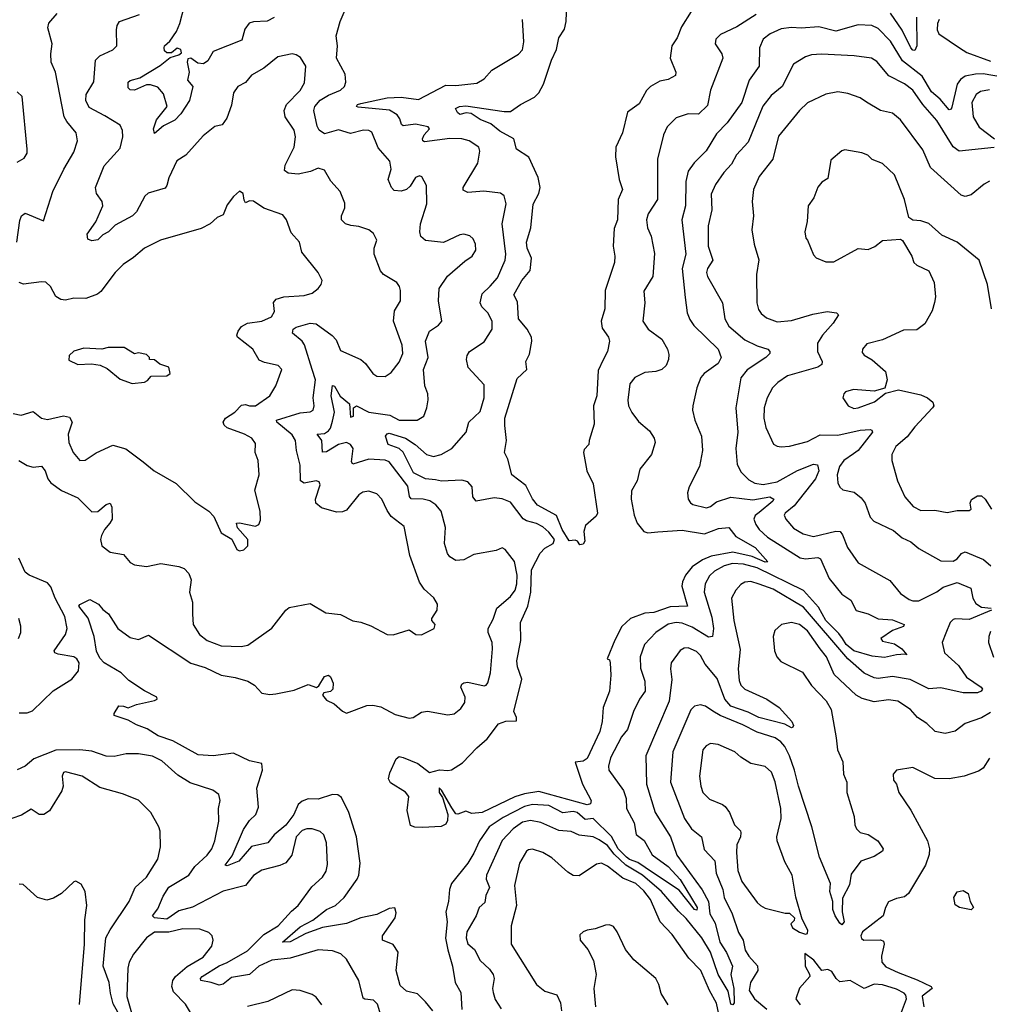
# Model space of a CAD drawing. Extents: x 2133489 to 2292442, y 756223 to 916462.
# Tile 123 of 256: x 2153618 to 2158414, y 856907 to 861775. Entities that reach past the tile are written whole.
import ezdxf

# ---------------------------------------------------------------- set-up
doc = ezdxf.new("R2010")
doc.units = 0

msp = doc.modelspace()

# ---------------------------------------------------------------- linework, layer by layer
at = {"layer": '0CON20XD'}
for points in [[(2155661.2, 856875), (2155625, 856920), (2155585, 856958.1), (2155531.9, 856971.9), (2155500.4, 857000.4), (2155479.5, 857075), (2155489.6, 857165), (2155465, 857202.1), (2155412.2, 857225), (2155412.1, 857245), (2155474.4, 857335), (2155479.4, 857359.4), (2155473.8, 857383.8), (2155445, 857381.4), (2155385, 857351.5), (2155304.6, 857334.6), (2155235, 857307.4), (2155115, 857286.6), (2155032.6, 857257.4), (2154955, 857215.9), (2154918, 857215), (2155005, 857290.5), (2155067.2, 857322.8), (2155135, 857375.9), (2155180.6, 857395), (2155222.7, 857435), (2155287.3, 857525), (2155295.4, 857545.4), (2155302.5, 857605), (2155283.2, 857735), (2155245.7, 857855.7), (2155209, 857929), (2155192, 857942), (2155165, 857944.7), (2155095, 857920.8), (2155045, 857922.5), (2155015, 857911.5), (2154995, 857894.5), (2154974.3, 857845), (2154935, 857793.4), (2154876.8, 857745), (2154845.5, 857705), (2154765, 857686.5), (2154701.2, 857615), (2154645, 857592.2), (2154634, 857595), (2154668.8, 857641.2), (2154725, 857770.6), (2154754.6, 857815), (2154785.3, 857845), (2154798.8, 857881.2), (2154790.7, 857975), (2154818.8, 858065), (2154815, 858096.9), (2154755, 858111.5), (2154675, 858147.9), (2154575, 858135.4), (2154500.4, 858140.4), (2154375, 858209.7), (2154303.1, 858235), (2154248.5, 858268.5), (2154195, 858288.1), (2154155, 858311.4), (2154086, 858335), (2154085.8, 858345), (2154108, 858382), (2154131.7, 858381.7), (2154155, 858372.5), (2154195, 858389.2), (2154285, 858408.8), (2154297.5, 858415), (2154296.7, 858425), (2154236.1, 858456.1), (2154158, 858508), (2154120.4, 858545), (2154035, 858594.4), (2154015, 858617.7), (2153997.3, 858652.7), (2153986.9, 858725), (2153956.8, 858816.8), (2153910, 858875), (2153915.9, 858884.1), (2153965, 858908), (2154007.5, 858885), (2154029.2, 858859.2), (2154058, 858838), (2154102.9, 858765), (2154165, 858720.8), (2154205, 858711.2), (2154255, 858731.2), (2154465, 858593.1), (2154535, 858571.5), (2154615, 858533.6), (2154683.1, 858523.1), (2154746.2, 858505), (2154780, 858485), (2154815.9, 858445.9), (2154855, 858439.2), (2154885, 858442.5), (2154975, 858460), (2155045, 858488.1), (2155086.2, 858473.8), (2155098.3, 858481.7), (2155125, 858528), (2155145, 858534), (2155155, 858525.8), (2155168.1, 858495), (2155167.5, 858465), (2155155, 858454.2), (2155122.5, 858447.5), (2155116, 858435), (2155135, 858410), (2155173.2, 858393.2), (2155215, 858356.7), (2155235, 858346.7), (2155335, 858384.4), (2155365, 858386.7), (2155405, 858376.9), (2155475, 858340), (2155545, 858321.4), (2155565, 858324.2), (2155605, 858351.4), (2155635, 858356.9), (2155735, 858337.5), (2155766.2, 858343.8), (2155800.6, 858369.4), (2155820.4, 858399.6), (2155821.8, 858425), (2155799.4, 858475), (2155805, 858490), (2155815, 858497.1), (2155835, 858498.8), (2155915, 858482.3), (2155925.8, 858485), (2155933.6, 858496.4), (2155946.5, 858545), (2155956.5, 858665), (2155955.5, 858695.5), (2155935.7, 858745), (2155935.6, 858765), (2155959.2, 858810.8), (2155977.5, 858865), (2156045, 858923.3), (2156068.2, 858955), (2156076.8, 858985), (2156078.3, 859028.3), (2156065, 859096.7), (2156020, 859155), (2156005, 859163.8), (2155975, 859150.8), (2155865, 859130), (2155815, 859104.3), (2155775, 859100.8), (2155745, 859119.2), (2155733.3, 859135), (2155719.5, 859185), (2155723.6, 859265), (2155703.3, 859345), (2155675.9, 859375.9), (2155646, 859396), (2155613.6, 859403.6), (2155555, 859405.9), (2155546.7, 859416.7), (2155537.8, 859467.8), (2155445, 859589.6), (2155425, 859597.1), (2155345, 859602.6), (2155265, 859577.1), (2155258.7, 859588.7), (2155267.9, 859655), (2155255, 859673.8), (2155235, 859684.8), (2155195, 859674.5), (2155135, 859638.5), (2155115, 859636.2), (2155112.3, 859695), (2155089.2, 859725), (2155125, 859729.7), (2155145, 859742), (2155156, 859755), (2155165, 859789.4), (2155175.5, 859835), (2155158.4, 859915), (2155165, 859966), (2155175, 859962.5), (2155203.8, 859913.8), (2155250, 859875), (2155255, 859809.5), (2155269.6, 859815), (2155269.2, 859855), (2155284.4, 859865.6), (2155345, 859833.6), (2155449.6, 859819.6), (2155495, 859794.7), (2155584.4, 859795.6), (2155616.2, 859815), (2155632, 859855), (2155639.2, 859895), (2155636.9, 859925), (2155622.7, 859965), (2155615.4, 860044.6), (2155638, 860105), (2155625.3, 860185), (2155644.7, 860235.3), (2155690, 860265), (2155705.6, 860285), (2155688.9, 860385), (2155692.3, 860445), (2155733.8, 860506.2), (2155819.1, 860580.9), (2155855.7, 860605), (2155873.5, 860635), (2155873.1, 860665), (2155860.6, 860690.6), (2155845, 860705.7), (2155815, 860714.3), (2155795, 860710.6), (2155715, 860672.9), (2155625, 860682.5), (2155602, 860702), (2155596.7, 860725), (2155601.2, 860765), (2155632.2, 860865), (2155630, 860955), (2155607, 860997), (2155595, 861002), (2155575, 860994), (2155549.1, 860950.9), (2155530.8, 860935), (2155505, 860926.1), (2155470, 860930), (2155457.1, 860945), (2155441.3, 860985), (2155455.4, 861035), (2155449.4, 861075), (2155391.2, 861141.2), (2155359.3, 861219.3), (2155345, 861226.9), (2155318.5, 861228.5), (2155255, 861211.5), (2155195, 861229.4), (2155125, 861210), (2155098.7, 861228.7), (2155088.7, 861248.7), (2155073.6, 861325), (2155078.2, 861345), (2155105, 861376.5), (2155145, 861401.9), (2155205, 861425.5), (2155224.4, 861445), (2155231.9, 861465), (2155227.5, 861505), (2155185.4, 861585), (2155189.5, 861645), (2155183.1, 861695), (2155202.9, 861765), (2155232, 861835)], [(2154527.1, 861557.1), (2154499.6, 861559.6), (2154465, 861584.4), (2154449.7, 861580.3), (2154446.9, 861565), (2154456.2, 861515), (2154447.5, 861475), (2154473.6, 861443.6), (2154457.9, 861375), (2154415, 861309.2), (2154385, 861278.6), (2154329.4, 861250.6), (2154285, 861212.5), (2154279.4, 861235), (2154295, 861279.2), (2154346.7, 861345), (2154328.6, 861408.6), (2154301.7, 861441.7), (2154265, 861452.2), (2154245, 861453.1), (2154185, 861426.9), (2154165, 861428), (2154155, 861437.5), (2154154.3, 861465), (2154165, 861474), (2154213, 861487), (2154312.5, 861547.5), (2154361.7, 861588.3), (2154405, 861600.8), (2154418.7, 861611.3), (2154415, 861627.5), (2154396.1, 861633.9), (2154368.8, 861611.2), (2154345, 861610), (2154335, 861620), (2154331.9, 861635), (2154334.3, 861645), (2154361.1, 861668.9), (2154393.9, 861716.1), (2154410.3, 861755), (2154431.7, 861838.3)], [(2156940, 861815), (2156890.9, 861739.1), (2156870.4, 861685), (2156844.4, 861645), (2156835.8, 861585), (2156863.1, 861515), (2156862.1, 861497.9), (2156825, 861478.5), (2156785, 861470.9), (2156738.1, 861445), (2156718.5, 861425), (2156681.4, 861358.7), (2156625, 861318.2), (2156600.2, 861215), (2156565.9, 861145), (2156565, 861096.7), (2156583.2, 860985), (2156598.9, 860935), (2156578.4, 860885), (2156575.6, 860785), (2156558.3, 860741.7), (2156553.1, 860655), (2156562.5, 860605), (2156559.4, 860575), (2156513.9, 860435), (2156512.2, 860345), (2156494.5, 860285), (2156498.9, 860248.9), (2156530.8, 860205), (2156535.8, 860185), (2156526, 860135), (2156503.8, 860093.8), (2156479.8, 860040.2), (2156473.1, 859915), (2156456.9, 859865), (2156460, 859775), (2156434, 859695), (2156433.8, 859675), (2156410.8, 859649.2), (2156406.2, 859635), (2156423.8, 859545), (2156455, 859480), (2156476.2, 859335), (2156469.3, 859320.7), (2156416.4, 859273.6), (2156408.8, 859245), (2156413, 859197), (2156405, 859182.5), (2156388.3, 859178.3), (2156376.4, 859196.4), (2156365, 859201.2), (2156335, 859197.5), (2156300.5, 859255), (2156272.9, 859322.9), (2156179.2, 859375), (2156155, 859405.6), (2156122, 859472), (2156051.8, 859525), (2156032.5, 859602.5), (2156015.9, 859635), (2156026, 859695), (2156018.4, 859768.4), (2156017.1, 859805), (2156078.9, 860001.1), (2156126.7, 860045), (2156120.9, 860085), (2156138.8, 860121.2), (2156150.4, 860185), (2156149.4, 860205), (2156127.9, 860245), (2156084.8, 860295), (2156079.9, 860379.9), (2156062.7, 860415), (2156102, 860485), (2156143.5, 860535), (2156148.7, 860595), (2156127.9, 860645), (2156125.1, 860675), (2156145.4, 860745), (2156157.9, 860862.1), (2156185.9, 860915), (2156192.2, 860945), (2156182.9, 860995), (2156135.6, 861095), (2156075, 861134), (2156062.7, 861185), (2155993.1, 861223.1), (2155949, 861259), (2155895, 861281.8), (2155850.5, 861310.5), (2155826.4, 861313.6), (2155795, 861306), (2155783.1, 861315), (2155774, 861335), (2155793.3, 861345), (2155825, 861348.5), (2156015, 861320), (2156045, 861321.1), (2156094.6, 861355.4), (2156165, 861391.8), (2156185, 861413.1), (2156208.2, 861455), (2156248.4, 861575), (2156273.4, 861626.6), (2156285.5, 861685), (2156312.8, 861727.2), (2156320.5, 861765), (2156324.5, 861855)], [(2153603.9, 860675), (2153618.7, 860781.3), (2153626.2, 860805), (2153645, 860817.5), (2153735, 860780), (2153782.5, 860925), (2153835.5, 861035), (2153885, 861120), (2153903.3, 861175), (2153898.1, 861215), (2153850.6, 861270.6), (2153837.9, 861295), (2153794.5, 861515), (2153773.6, 861565), (2153771.9, 861605), (2153779.2, 861655), (2153757.5, 861735), (2153762.9, 861757.1), (2153803.3, 861805)], [(2154642.7, 861287.3), (2154618.8, 861255), (2154583, 861247), (2154525, 861200), (2154440, 861105), (2154395, 861076), (2154355, 860993.3), (2154346.5, 860955), (2154337.9, 860942.1), (2154252.9, 860917.1), (2154237.6, 860902.4), (2154195.9, 860825), (2154175.9, 860804.1), (2154090.9, 860759.1), (2154058, 860725), (2154029.7, 860710.3), (2154005, 860686), (2153975, 860680.8), (2153955, 860690), (2153952.2, 860715), (2153994.4, 860775.6), (2154029.2, 860855), (2154025.6, 860875), (2153998.1, 860915), (2153992.2, 860945), (2154035, 861051.4), (2154115, 861139.2), (2154127.7, 861195), (2154127.2, 861227.2), (2154115, 861252.9), (2154038.8, 861298.8), (2153960.9, 861340.9), (2153944.6, 861375), (2153947.1, 861405), (2153985, 861466.7), (2153993.1, 861575), (2154015, 861595.6), (2154078, 861625), (2154098.6, 861645), (2154096.7, 861725), (2154099.4, 861745), (2154110.8, 861765), (2154210.6, 861799.4)], [(2154877.1, 861785), (2154842.6, 861767.4), (2154775, 861763.4), (2154753.3, 861756.7), (2154731.5, 861728.5), (2154716.6, 861673.4), (2154575, 861617.9), (2154549.3, 861570.7), (2154527.1, 861557.1)], [(2155755, 857877.8), (2155705, 857965.5), (2155693.1, 857976.9), (2155693.1, 857955), (2155709.8, 857929.8), (2155735.2, 857845), (2155733.6, 857816.4), (2155725, 857797.7), (2155703.5, 857786.5), (2155610.6, 857780.6), (2155572.6, 857782.6), (2155551.1, 857791.1), (2155534.2, 857865), (2155542.9, 857935), (2155526.4, 857956.4), (2155452.6, 858002.6), (2155442.4, 858022.4), (2155448.6, 858051.4), (2155480, 858120), (2155495, 858131.5), (2155515, 858127.5), (2155586.9, 858096.9), (2155645, 858052.3), (2155695, 858065.9), (2155735, 858062.3), (2155753.1, 858066.9), (2155808.9, 858101.1), (2155878.5, 858175), (2155930.7, 858219.3), (2155985.9, 858294.1), (2156023.3, 858306.7), (2156075, 858308.8), (2156075.5, 858324.5), (2156061.9, 858355), (2156101.2, 858515), (2156080.3, 858575), (2156076.3, 858605), (2156097.1, 858705), (2156095.8, 858794.2), (2156131.8, 858875), (2156145.6, 858945), (2156149.3, 859055), (2156192.7, 859137.3), (2156215, 859161.5), (2156257, 859185), (2156262.6, 859205), (2156235, 859241.6), (2156205, 859266.7), (2156175, 859284), (2156125, 859297.1), (2156107.6, 859307.6), (2156045, 859390), (2156005, 859405.4), (2155965, 859411.5), (2155875, 859394.2), (2155860, 859415), (2155856.8, 859465), (2155835, 859489.8), (2155805, 859497.9), (2155705, 859493.4), (2155675, 859499.4), (2155625, 859504.1), (2155565.6, 859535), (2155515, 859637.1), (2155495, 859654.5), (2155440, 859675), (2155427.2, 859715), (2155435, 859727.1), (2155445, 859730), (2155526.5, 859705), (2155573.8, 859675), (2155629.6, 859625), (2155665, 859616), (2155702.9, 859625), (2155755.5, 859655), (2155826.5, 859735), (2155838.9, 859785), (2155895, 859838), (2155915.6, 859905), (2155915, 859968.8), (2155836, 860055), (2155827.5, 860095), (2155830.8, 860115), (2155842.9, 860135), (2155915, 860181.4), (2155955.7, 860244.3), (2155954.3, 860285), (2155934.3, 860325), (2155904.4, 860355), (2155895.5, 860375), (2155905, 860418.8), (2155945, 860456.5), (2155981.3, 860498.7), (2156020, 860585), (2156022.1, 860615), (2156004.6, 860765), (2156024.4, 860865), (2156014.4, 860904.4), (2155996.9, 860916.9), (2155913.9, 860926.1), (2155835, 860919.6), (2155811.5, 860931.5), (2155812.1, 860945), (2155883.3, 861065), (2155894.3, 861124.3), (2155888.6, 861145), (2155841.2, 861175), (2155805, 861185.4), (2155745, 861187.6), (2155620.8, 861170.8), (2155612.1, 861175), (2155609.7, 861185), (2155618.1, 861205), (2155644.3, 861235), (2155638, 861245), (2155575, 861258.7), (2155515, 861250.4), (2155506, 861256), (2155498.1, 861285), (2155484.7, 861305), (2155447.6, 861327.6), (2155292.3, 861342.3), (2155284, 861345), (2155288.8, 861355), (2155305, 861360.9), (2155435, 861388.6), (2155505, 861392.3), (2155590.1, 861379.9), (2155725, 861450.5), (2155775, 861449.2), (2155879.3, 861460.7), (2155915, 861482.5), (2155954, 861525), (2156085, 861604.2), (2156105, 861626.2), (2156112.2, 861665), (2156104.5, 861775)], [(2157260.4, 861799.6), (2157165, 861739.1), (2157085, 861701.4), (2157061.7, 861678.3), (2157058, 861655), (2157091.4, 861605), (2157096.7, 861585), (2157034.3, 861425.8), (2157019.5, 861350.5), (2156975, 861308.1), (2156925, 861308.6), (2156865, 861288.9), (2156821.1, 861245), (2156802.9, 861205), (2156773.2, 861085), (2156772, 860885), (2156726.9, 860815), (2156718.9, 860785), (2156723.8, 860745), (2156741.8, 860705), (2156758, 860618), (2156750.4, 860505), (2156705, 860432.5), (2156710.4, 860375), (2156700, 860285), (2156726.5, 860245), (2156793.5, 860195), (2156822.9, 860145), (2156829.1, 860119.1), (2156826.7, 860095), (2156815.7, 860065), (2156794, 860045), (2156765, 860035.4), (2156709.5, 860030.5), (2156661.4, 860005), (2156635.7, 859975), (2156625.6, 859894.4), (2156630, 859865), (2156645, 859832), (2156678.3, 859788.3), (2156732.4, 859742.4), (2156756, 859705), (2156760.8, 859685), (2156742.5, 859625), (2156685, 859552.5), (2156672, 859495), (2156644.4, 859445.6), (2156641.9, 859405), (2156657.1, 859325), (2156671.8, 859285), (2156705, 859243.8), (2156725, 859238), (2156775, 859243.1), (2156895, 859251.7), (2157005, 859233.1), (2157075, 859258.8), (2157125, 859264.4), (2157160.1, 859220.1), (2157255.8, 859165), (2157319.2, 859095), (2157305, 859092.4), (2157240.4, 859120.4), (2157145, 859142.1), (2157038, 859122), (2156995.7, 859104.3), (2156945, 859069.7), (2156911.4, 859028.6), (2156895.7, 858995), (2156893.8, 858975), (2156920.8, 858875), (2156835, 858871.2), (2156755, 858844), (2156710.1, 858839.9), (2156640, 858815), (2156597.1, 858775), (2156562, 858708), (2156523.3, 858615), (2156535, 858610), (2156538.8, 858595), (2156541.5, 858535), (2156535.4, 858455.4), (2156504.3, 858375), (2156498.9, 858305), (2156486.9, 858255), (2156425, 858122.9), (2156405, 858109.4), (2156366, 858104), (2156401.8, 857995), (2156444, 857915), (2156442, 857898), (2156425, 857893.5), (2156185, 857959.8), (2156115, 857947.7), (2156067.6, 857932.4), (2155904.7, 857854.7), (2155855, 857850), (2155825, 857861.4), (2155785, 857846.5), (2155775, 857849.5), (2155755, 857877.8)], [(2158053.7, 861786.3), (2158055.4, 861644.6), (2158045, 861621.5), (2158035, 861623.2), (2158025.5, 861635), (2157982.9, 861722.9), (2157925, 861806.6)], [(2158165.5, 861775), (2158158.2, 861755), (2158156.5, 861725), (2158165, 861704.2), (2158265.8, 861635.8), (2158303, 861613), (2158419.4, 861569.4)], [(2157570.9, 861739.1), (2157482.9, 861732.9), (2157435, 861736.6), (2157385, 861730), (2157329.4, 861705), (2157295, 861677.8), (2157277.5, 861635), (2157276, 861544), (2157226.2, 861475), (2157189.6, 861365), (2157117.5, 861265), (2157065, 861210), (2157013.6, 861126.4), (2156953.3, 861066.7), (2156924.7, 861025.3), (2156913.6, 860975), (2156910.9, 860855), (2156893.6, 860785), (2156912.4, 860615), (2156895.3, 860545), (2156908.8, 860401.2), (2156919.6, 860325), (2156931.9, 860291.9), (2156952.7, 860262.7), (2157072.2, 860145), (2157087.5, 860105), (2157072.2, 860075), (2157003.6, 860025), (2156987.9, 860005), (2156968.1, 859955), (2156946.9, 859865), (2156945.6, 859845), (2156956.7, 859795), (2156990, 859715), (2156995.4, 859645), (2156981.1, 859565), (2156930, 859465), (2156921.4, 859435), (2156924.2, 859405), (2156935.8, 859385.8), (2156948.3, 859378.3), (2157015, 859362), (2157035, 859367.3), (2157065, 859391.3), (2157135, 859414.4), (2157245, 859401.6), (2157328, 859415), (2157348.9, 859405), (2157343.9, 859395), (2157275, 859338), (2157256.6, 859323.4), (2157249.6, 859305), (2157258.4, 859278.4), (2157276.2, 859255), (2157317.2, 859217.2), (2157478.9, 859115), (2157505, 859108.9), (2157565, 859115.7), (2157579.7, 859109.7), (2157621.3, 859011.3), (2157685, 858934.6), (2157729.4, 858905), (2157754.7, 858854.7), (2157815, 858837.3), (2157865, 858812.2), (2157935, 858807.6), (2157992.5, 858785), (2157990, 858775), (2157934.8, 858755.2), (2157877.1, 858715), (2157885, 858702.7), (2157945, 858689.7), (2157981.2, 858665), (2158005.9, 858634.1), (2157998.3, 858638.3), (2157955, 858634.4), (2157895, 858621.2), (2157835, 858628), (2157744.3, 858655), (2157705.8, 858685), (2157687.6, 858715), (2157670.3, 858740.3), (2157604.9, 858804.9), (2157569.6, 858869.6), (2157495, 858953), (2157265, 859064.4), (2157197.7, 859082.3), (2157144.5, 859085.5), (2157103.1, 859075), (2157055, 859049.1), (2157029.6, 859025), (2157008.4, 858985), (2157004.3, 858945), (2157041, 858821), (2157050.4, 858765), (2157045, 858725.5), (2157025, 858721.9), (2156945, 858771.1), (2156895, 858790.6), (2156865, 858794.7), (2156825, 858785.8), (2156765, 858744.7), (2156708.2, 858685), (2156686.7, 858625), (2156688.5, 858568.5), (2156709.6, 858505), (2156711.8, 858455), (2156683.5, 858415), (2156654.5, 858355), (2156624.2, 858265.8), (2156595, 858228.6), (2156540.5, 858125), (2156530, 858085), (2156532.5, 858065), (2156605, 857964.2), (2156617.1, 857925), (2156618.8, 857875), (2156656.7, 857805), (2156667.3, 857747.3), (2156707.3, 857717.3), (2156746.3, 857646.3), (2156825, 857588.8), (2156885, 857523.9), (2156969.2, 857385), (2156967.1, 857372.9), (2156955, 857375.6), (2156880.6, 857470.6), (2156748.4, 857558.4), (2156675, 857607.4), (2156635, 857622.5), (2156619, 857635), (2156578.6, 857675), (2156545, 857736), (2156455, 857825.4), (2156415, 857821.1), (2156374.6, 857855), (2156355, 857859.8), (2156304.2, 857854.2), (2156235, 857890.6), (2156155, 857894.5), (2156115, 857884.5), (2156008.6, 857831.4), (2155940, 857785), (2155891.7, 857715), (2155865, 857653.5), (2155835, 857604.4), (2155754.6, 857505), (2155743.2, 857475), (2155738.4, 857415), (2155726.4, 857365), (2155733, 857315), (2155723.7, 857233.7), (2155735, 857176.7), (2155759.1, 857095), (2155771.8, 857015), (2155799.2, 856965), (2155805, 856882)], [(2158480, 861490), (2158383.9, 861506.1), (2158345, 861505.9), (2158295, 861494.8), (2158270.9, 861479.1), (2158255.2, 861455), (2158228.7, 861341.3), (2158225, 861331.4), (2158215, 861329.5), (2158171, 861381), (2158128.7, 861418.7), (2158081.4, 861495), (2157985, 861570.5), (2157925, 861668), (2157865, 861731.5), (2157833.7, 861746.3), (2157765, 861749.2), (2157655, 861718.2), (2157570.9, 861739.1)], [(2153614.4, 859595), (2153655, 859570.7), (2153685, 859561.8), (2153725, 859567.1), (2153744.5, 859545), (2153757.5, 859505), (2153771.5, 859485), (2153825, 859446.8), (2153905, 859410.5), (2153975, 859341.9), (2154005, 859343.5), (2154045, 859378.6), (2154065, 859384), (2154074.4, 859364.4), (2154074.6, 859305), (2154064.5, 859285), (2154036.8, 859255), (2154021.8, 859225), (2154017.3, 859205), (2154025, 859174.2), (2154065, 859142.5), (2154130.9, 859130.9), (2154165, 859091.2), (2154185, 859079.2), (2154245, 859071.9), (2154315.6, 859085.6), (2154405, 859072), (2154432.3, 859062.3), (2154455, 859036.7), (2154465.6, 859005), (2154458.1, 858945), (2154472.9, 858895), (2154472.7, 858835), (2154475.5, 858785), (2154506.9, 858735), (2154545, 858706.4), (2154615, 858679.6), (2154713.4, 858676.6), (2154747.1, 858682.9), (2154865, 858766), (2154934.4, 858855.6), (2154951.2, 858868.8), (2155055, 858888), (2155132.2, 858842.2), (2155205, 858833.3), (2155265, 858802), (2155305, 858795.6), (2155355, 858777.8), (2155435, 858736), (2155465, 858733.3), (2155545, 858758.8), (2155576.7, 858735), (2155605, 858733.1), (2155668.8, 858765), (2155673.3, 858785), (2155656.7, 858805), (2155656.2, 858815), (2155682.9, 858855), (2155684.5, 858884.5), (2155666.2, 858916.2), (2155618.9, 858958.9), (2155595, 858994), (2155548.5, 859125), (2155519.1, 859269.1), (2155455, 859318.9), (2155435, 859347.5), (2155409.5, 859405), (2155385, 859430), (2155345, 859443.5), (2155315, 859439.4), (2155294.7, 859425.3), (2155235, 859350.5), (2155215, 859341.5), (2155185, 859340.7), (2155111.2, 859361.2), (2155082.1, 859385), (2155081.5, 859405), (2155104.4, 859474.4), (2155100, 859490), (2155085, 859494.4), (2155025, 859483.8), (2155006.7, 859495), (2155005, 859572.5), (2154986.6, 859645), (2154982.9, 859695), (2154965, 859721.8), (2154890.4, 859785), (2154888.1, 859795), (2155005, 859831.3), (2155055, 859836.5), (2155070, 859845), (2155074.6, 859865), (2155069.3, 859905), (2155081.9, 859995), (2155064.6, 860045.4), (2155027.2, 860167.2), (2155014.8, 860184.8), (2154966.9, 860225), (2154971.4, 860245), (2154985, 860254.4), (2155055, 860273.9), (2155085, 860270.4), (2155163.5, 860213.5), (2155182.6, 860192.6), (2155205, 860138.9), (2155305.4, 860095.4), (2155328.6, 860075), (2155365, 860025.8), (2155385, 860012.5), (2155425, 860011.4), (2155455, 860030), (2155495, 860081.4), (2155512.7, 860125), (2155510, 860165), (2155466.7, 860285), (2155471.8, 860335), (2155501.5, 860385), (2155502.2, 860435), (2155496.7, 860455), (2155482.9, 860475), (2155417.5, 860515), (2155403.4, 860533.4), (2155370.9, 860615), (2155370.5, 860645), (2155384.2, 860685), (2155367.6, 860717.6), (2155345, 860736.5), (2155295, 860752.2), (2155256.6, 860756.6), (2155229.2, 860765), (2155210, 860785), (2155210, 860805), (2155225.8, 860845), (2155227, 860867), (2155202.5, 860925), (2155156.6, 860976.6), (2155125, 861030.5), (2155095, 861041.2), (2155055.8, 861024.2), (2154995, 861010.5), (2154946.5, 861016.5), (2154928.2, 861028.2), (2154931.8, 861055), (2154976.1, 861143.9), (2154981.6, 861195), (2154975, 861229.2), (2154930.6, 861295), (2154925.3, 861325), (2154937.5, 861355), (2155005.3, 861424.7), (2155027.3, 861462.7), (2155033.1, 861545), (2155007.5, 861587.5), (2154985, 861601.5), (2154965, 861605.6), (2154895, 861590.6), (2154825, 861534.2), (2154765, 861500), (2154735, 861463.8), (2154696.2, 861445), (2154675, 861412.5), (2154665, 861352.5), (2154642.7, 861287.3)], [(2158437.5, 861142.5), (2158265, 861124.5), (2158235, 861145.7), (2158155, 861275.4), (2158085.8, 861355.8), (2158035, 861426.1), (2157995, 861457.5), (2157916.6, 861496.6), (2157858, 861568), (2157831.2, 861585), (2157745, 861595.9), (2157583.8, 861603.8), (2157535, 861600), (2157505, 861590.9), (2157445.3, 861554.7), (2157388.9, 861445), (2157335, 861399.1), (2157293.3, 861346.7), (2157221.8, 861168.3), (2157163.7, 861106.3), (2157139.1, 861060.9), (2157100.7, 861019.3), (2157059.5, 860960.5), (2157038.7, 860911.3), (2157041.4, 860835), (2157022.9, 860755), (2157024, 860655), (2157046.7, 860585), (2157019.6, 860545), (2157014.7, 860525), (2157020.8, 860505), (2157094.7, 860375), (2157106.2, 860295), (2157125, 860259.6), (2157205, 860192.6), (2157265, 860161.6), (2157318, 860145), (2157329.2, 860135), (2157328.6, 860125), (2157308.9, 860105), (2157215.6, 860044.4), (2157185.4, 860004.6), (2157160.4, 859855), (2157170.4, 859735), (2157160, 859655), (2157166.9, 859575), (2157187.1, 859537.1), (2157225, 859500.5), (2157255, 859483.8), (2157295, 859477.5), (2157365, 859490), (2157464.8, 859545.2), (2157545, 859577.8), (2157564.5, 859574.5), (2157570, 859545), (2157554.7, 859505), (2157449.4, 859370.6), (2157405, 859335.6), (2157400, 859325), (2157406.9, 859305), (2157445, 859261.1), (2157492.9, 859232.9), (2157545, 859219.3), (2157655, 859246), (2157676, 859245), (2157688.6, 859228.6), (2157712.2, 859165), (2157765, 859089.4), (2157922.3, 859002.3), (2157975, 858938.6), (2158017.6, 858907.6), (2158035, 858901.2), (2158065, 858902.5), (2158155, 858945.8), (2158185, 858969.3), (2158255, 858991.8), (2158322.5, 858965), (2158333.3, 858915), (2158347.8, 858887.8), (2158375, 858871.1), (2158423.3, 858865)], [(2153605, 861070), (2153640, 861090), (2153654.3, 861115), (2153654.3, 861134.3), (2153629.4, 861395), (2153605, 861418.6)], [(2158415, 860975.6), (2158387.8, 860962.2), (2158325, 860908.6), (2158295, 860900.6), (2158275, 860907.8), (2158123.4, 861043.4), (2158085, 861130.8), (2157975, 861280), (2157935, 861311.8), (2157875, 861325.5), (2157806, 861366), (2157775, 861388.5), (2157715, 861410), (2157665, 861418.2), (2157605, 861406.4), (2157515, 861363.1), (2157474.4, 861325), (2157370.8, 861199.2), (2157342.5, 861085), (2157275, 860999.2), (2157247.8, 860935), (2157241.1, 860875), (2157247.5, 860805), (2157240, 860735), (2157250.5, 860665), (2157273.2, 860586.8), (2157262.2, 860515), (2157264.5, 860374.5), (2157272, 860342), (2157285, 860322.5), (2157311.4, 860301.4), (2157365, 860281.5), (2157435, 860288.2), (2157541.7, 860318.3), (2157612.2, 860332.2), (2157657.5, 860325), (2157667.5, 860315), (2157641.2, 860275), (2157588.5, 860215), (2157564.6, 860175), (2157564.6, 860135), (2157586.7, 860085), (2157585, 860070), (2157565, 860057.3), (2157415, 860013.6), (2157368.3, 859981.7), (2157342.2, 859955), (2157314.6, 859905), (2157300, 859855), (2157298.7, 859805), (2157308.8, 859758.8), (2157346.4, 859676.4), (2157365, 859665.6), (2157385, 859662.7), (2157425, 859666.2), (2157515, 859689.4), (2157577.1, 859722.9), (2157665, 859720.2), (2157775.4, 859745.4), (2157825, 859748.1), (2157833.3, 859745), (2157836, 859735), (2157764.5, 859645.5), (2157741.8, 859628.2), (2157695, 859595.2), (2157673.2, 859565), (2157661.1, 859525), (2157664.7, 859484.7), (2157675, 859462.9), (2157689.8, 859449.8), (2157745, 859438.5), (2157780.6, 859410.6), (2157800.6, 859385), (2157824.5, 859315), (2157842.9, 859295), (2157939.8, 859249.8), (2157983.4, 859213.4), (2158025, 859193.5), (2158065, 859160.9), (2158175, 859099.6), (2158235, 859097.3), (2158255, 859109.5), (2158276.5, 859135), (2158295, 859143.9), (2158385, 859105.6), (2158421.5, 859075)], [(2158415, 861427.3), (2158369.9, 861420.1), (2158349.1, 861405), (2158327.3, 861365), (2158334.2, 861294.2), (2158363.1, 861243.1), (2158439.2, 861185)], [(2158425.4, 860345.4), (2158405.4, 860465.4), (2158363.8, 860585), (2158254.5, 860674.5), (2158179.7, 860709.7), (2158115, 860767.5), (2158075, 860780), (2158035, 860783.3), (2158016.1, 860796.1), (2157994.2, 860885), (2157945, 861008), (2157885, 861064), (2157835, 861083.8), (2157812.5, 861105), (2157783.9, 861116.1), (2157699.3, 861130.7), (2157685, 861126.7), (2157629.3, 861080.7), (2157615, 860990), (2157585, 860971.2), (2157565, 860946.7), (2157545.7, 860894.3), (2157518.8, 860855), (2157513.3, 860776.7), (2157502, 860725), (2157506.2, 860695), (2157514.4, 860684.4), (2157545, 860612.5), (2157557.7, 860597.7), (2157605, 860577.5), (2157645, 860576.7), (2157765, 860644.2), (2157815, 860638), (2157847.3, 860652.7), (2157885, 860683.8), (2157975, 860688.8), (2157985, 860682.5), (2158030, 860605), (2158040, 860575), (2158055, 860561.2), (2158115, 860533.3), (2158140.6, 860475), (2158148.2, 860405), (2158143.7, 860376.3), (2158131.1, 860335), (2158095, 860270.8), (2158055, 860242), (2157989.5, 860240.5), (2157885, 860192), (2157808.3, 860171.7), (2157786.2, 860145), (2157785, 860130), (2157795, 860116.7), (2157835, 860093.3), (2157901.2, 860035), (2157908.8, 859995), (2157896.4, 859953.6), (2157845, 859938), (2157742.9, 859947.1), (2157703.3, 859935), (2157693.8, 859925), (2157690, 859905), (2157715.8, 859865), (2157743.1, 859853.1), (2157765, 859855.4), (2157846.7, 859885), (2157901.2, 859928.8), (2157965, 859944.4), (2158075, 859919.5), (2158108, 859905), (2158135, 859883.3), (2158139.2, 859865), (2158133.8, 859855), (2158045, 859761.9), (2158008.4, 859711.6), (2157952.2, 859665), (2157931.5, 859625), (2157932.2, 859595), (2157960, 859495), (2157995.8, 859415), (2158037.3, 859367.3), (2158075, 859348.6), (2158145, 859350), (2158205, 859338.1), (2158255, 859348.5), (2158315, 859348), (2158323.8, 859355), (2158320, 859385), (2158326.6, 859403.4), (2158355, 859420), (2158375, 859420.8), (2158392.9, 859405), (2158425.6, 859355.6)], [(2153585, 859827.9), (2153625, 859819.5), (2153685, 859838), (2153725.4, 859805.4), (2153755, 859797.3), (2153835.4, 859815.4), (2153865, 859809.1), (2153876.8, 859785), (2153857.9, 859725), (2153860.9, 859685), (2153881.9, 859635), (2153915, 859595.7), (2153942.4, 859597.6), (2153996.2, 859633.8), (2154078.5, 859671.5), (2154142.6, 859652.6), (2154229.5, 859589.5), (2154283.8, 859545), (2154391.7, 859481.7), (2154485, 859390.8), (2154554, 859345), (2154577.8, 859317.8), (2154615, 859238), (2154666.9, 859206.9), (2154692.5, 859155), (2154705, 859148.8), (2154726.1, 859153.9), (2154745.9, 859174.1), (2154747.1, 859205), (2154695, 859263.3), (2154690, 859285), (2154705, 859287.1), (2154785, 859270.8), (2154800.5, 859279.5), (2154809.5, 859300.5), (2154807.5, 859345), (2154781.7, 859448.3), (2154802, 859525), (2154797.8, 859595), (2154783.1, 859635), (2154785, 859680), (2154765.8, 859705), (2154730, 859725), (2154645, 859756.9), (2154629.9, 859769.9), (2154623.6, 859785), (2154635.4, 859805), (2154682.5, 859835), (2154715, 859869.1), (2154735, 859872.9), (2154755.4, 859865.4), (2154785, 859866.2), (2154855.8, 859915), (2154885.6, 859964.4), (2154914, 860045), (2154896.7, 860065), (2154829.4, 860079.4), (2154802.1, 860092.1), (2154771.5, 860145), (2154695.7, 860205), (2154692.2, 860215), (2154698.1, 860235), (2154715, 860257.8), (2154744, 860275), (2154815, 860283.9), (2154863.6, 860306.4), (2154877.6, 860332.4), (2154873.8, 860376.2), (2154886.6, 860393.4), (2154925, 860405.3), (2155025, 860411.5), (2155065, 860423.1), (2155093.8, 860445), (2155108.8, 860465), (2155113.8, 860485), (2155094.1, 860524.1), (2155014.2, 860625), (2155001.4, 860675), (2154961.3, 860721.3), (2154938, 860785), (2154919.7, 860809.7), (2154825, 860842.5), (2154775, 860877.5), (2154755, 860878.8), (2154735, 860870), (2154727.5, 860882.5), (2154722.5, 860915), (2154705, 860926.2), (2154675, 860900), (2154645, 860858.8), (2154625, 860810), (2154595, 860796.2), (2154560, 860765), (2154515, 860742.9), (2154315, 860684), (2154235, 860645.8), (2154181.3, 860598.7), (2154130, 860565), (2154090, 860525), (2154019.5, 860430.5), (2154002.6, 860417.4), (2153945, 860396.4), (2153885, 860397.5), (2153845, 860387.5), (2153821.4, 860391.4), (2153796.9, 860406.9), (2153770.9, 860455), (2153746.9, 860476.9), (2153725, 860479.2), (2153637.5, 860467.5), (2153615.7, 860475.7)], [(2154175, 859976.7), (2154235, 859983.3), (2154249.3, 859990.7), (2154267.5, 860012.5), (2154345, 860013.3), (2154362.5, 860025), (2154356.4, 860056.4), (2154311.7, 860071.7), (2154285, 860092.5), (2154260, 860095), (2154260, 860105), (2154245, 860120), (2154205, 860127.5), (2154185, 860122.5), (2154135, 860153.3), (2154055, 860154), (2154025, 860146.2), (2153935, 860150), (2153885, 860136.2), (2153863.3, 860115), (2153861.2, 860091.2), (2153905, 860070), (2153973.6, 860073.6), (2154016.1, 860066.1), (2154050.5, 860050.5), (2154115, 859996.7), (2154175, 859976.7)], [(2153615, 858348.2), (2153655, 858348.8), (2153681.7, 858358.3), (2153783.4, 858456.6), (2153875.8, 858515), (2153909.2, 858555), (2153911.9, 858595), (2153900, 858615), (2153885.3, 858625.3), (2153808.1, 858638.1), (2153792.5, 858645), (2153788.1, 858655), (2153844.7, 858735), (2153853.4, 858765), (2153840.8, 858825), (2153793.3, 858915), (2153771.7, 858971.7), (2153755, 858990), (2153665, 859028.6), (2153645, 859044), (2153613, 859113)], [(2158198.9, 858741.1), (2158180, 858695), (2158191.9, 858645), (2158261.3, 858581.3), (2158300.9, 858525), (2158372.9, 858475), (2158379.5, 858465), (2158374.4, 858455), (2158355, 858447.7), (2158285, 858447), (2158175, 858471.1), (2158115, 858466.5), (2158023.2, 858513.2), (2157935, 858528.3), (2157865, 858517.6), (2157845, 858520.3), (2157795, 858544.7), (2157714.6, 858614.6), (2157495, 858870.5), (2157345, 858958.8), (2157275, 858984.7), (2157235, 858997.5), (2157205, 858994.7), (2157185, 858982.9), (2157159.6, 858955), (2157138.9, 858915), (2157150, 858805), (2157181.1, 858661.1), (2157172, 858565), (2157177.1, 858507.1), (2157185, 858484.3), (2157204.3, 858465), (2157313.8, 858415), (2157375, 858374), (2157437.1, 858305), (2157446, 858285), (2157442.3, 858277.7), (2157435, 858274.4), (2157402.3, 858292.3), (2157274.6, 858325.4), (2157221.4, 858351.3), (2157135, 858381.6), (2157106.6, 858415), (2157067.3, 858517.3), (2157009, 858589), (2156985, 858630.9), (2156965, 858651.5), (2156925, 858669.5), (2156905, 858668.1), (2156885, 858655.7), (2156840, 858595), (2156836.9, 858565), (2156843.1, 858513.1), (2156830, 858405), (2156714.6, 858135), (2156718, 857995), (2156761.2, 857855), (2156837.5, 857735), (2156869.2, 857645), (2156993.5, 857473.5), (2157025.2, 857415), (2157031.5, 857355), (2157058, 857308), (2157081.4, 857215), (2157113.4, 857163.4), (2157143.2, 857095), (2157135.2, 857054.8), (2157150.2, 856985), (2157151.8, 856915), (2157145, 856904.5), (2157135, 856907.5), (2157121.6, 856971.6), (2157073.1, 857055), (2157035, 857164.1), (2156992.3, 857235), (2156915, 857331.8), (2156877, 857367), (2156792.5, 857465), (2156698.1, 857545), (2156615.6, 857595.6), (2156558.6, 857648.6), (2156525, 857692.3), (2156485, 857720.2), (2156455, 857734.7), (2156385, 857743.8), (2156345, 857760.8), (2156285, 857765.8), (2156195, 857805.8), (2156145, 857815.2), (2156105, 857807.4), (2156058.6, 857775), (2156005, 857717.3), (2155927.3, 857545), (2155925.4, 857525), (2155941.1, 857485), (2155922.9, 857445), (2155918.8, 857411.2), (2155890, 857385), (2155875, 857343.8), (2155829.1, 857265), (2155826.2, 857235), (2155835, 857205.7), (2155867.3, 857177.3), (2155895, 857123.1), (2155941, 857081), (2155960, 857055), (2155965.4, 857035), (2155956.4, 856985), (2155959.1, 856965), (2155970.5, 856930.5), (2155999.5, 856885)], [(2158424.2, 858855), (2158315, 858808.8), (2158245, 858813.1), (2158235, 858809.2), (2158220.8, 858795), (2158198.9, 858741.1)], [(2153612.2, 858715), (2153623.1, 858745), (2153622.9, 858777.1), (2153613.7, 858813.7)], [(2158420.5, 858349.5), (2158375, 858322.9), (2158293.8, 858295), (2158245, 858258), (2158195, 858245.5), (2158146, 858255), (2158105.7, 858295), (2158059.2, 858325), (2158024, 858365), (2157961.2, 858405), (2157915, 858412.3), (2157845, 858403.1), (2157785, 858419.6), (2157755, 858435.4), (2157646.8, 858536.7), (2157608.4, 858625), (2157577.2, 858665), (2157515, 858752.9), (2157475, 858785.3), (2157435, 858794.7), (2157385.4, 858784.6), (2157352.9, 858755), (2157344.5, 858725), (2157351.2, 858655), (2157362.2, 858625), (2157382.5, 858602.5), (2157489.2, 858549.2), (2157533.7, 858483.7), (2157606.6, 858406.6), (2157631.5, 858365), (2157657.3, 858225), (2157662.5, 858165), (2157689.4, 858105), (2157692.7, 858045), (2157708.8, 858005), (2157709.3, 857955), (2157745.8, 857835), (2157748.1, 857795), (2157756.9, 857775), (2157775, 857757.1), (2157815, 857746.5), (2157862.9, 857715), (2157888.9, 857675), (2157886.2, 857663.8), (2157845, 857637.9), (2157778.6, 857615), (2157730, 857550), (2157721.7, 857498.3), (2157688.6, 857431.4), (2157686.8, 857365), (2157695.8, 857315), (2157685, 857300), (2157675, 857308.1), (2157651.2, 857345), (2157640.4, 857375), (2157639.5, 857415), (2157625.5, 857465), (2157628.2, 857505), (2157573.3, 857635), (2157536.7, 857785), (2157469.8, 857985), (2157449.6, 858065), (2157425.5, 858135), (2157401.8, 858181.8), (2157383.6, 858205), (2157355, 858224.4), (2157265, 858251.9), (2157195, 858289.1), (2157082.5, 858335), (2157046.8, 858356.8), (2157010.5, 858380.5), (2156985, 858387.1), (2156955, 858380.4), (2156937.9, 858362.1), (2156848.1, 858155), (2156837.1, 858005), (2156906.8, 857825), (2156940.5, 857775), (2156990, 857735), (2157002.9, 857672.9), (2157056.1, 857616.1), (2157063.2, 857555), (2157096.2, 857475), (2157101.8, 857435), (2157141.6, 857355), (2157172.9, 857262.9), (2157196.9, 857225), (2157206.5, 857175), (2157224.6, 857145), (2157268, 857098), (2157268.6, 857075), (2157233.1, 857015), (2157226.4, 856975)], [(2158419.4, 858750.6), (2158410.9, 858725), (2158410.5, 858695), (2158435, 858623.8)], [(2157505, 857254.2), (2157515, 857257.5), (2157515.8, 857274.2), (2157487.5, 857327.5), (2157457, 857437), (2157439.2, 857545), (2157402.1, 857612.1), (2157364.4, 857715), (2157363.3, 857735), (2157383.8, 857825), (2157382.3, 857875), (2157355, 858006.7), (2157336.9, 858055), (2157305, 858082.5), (2157235, 858098.1), (2157185, 858128.1), (2157155, 858155.8), (2157072.1, 858192.1), (2157035, 858195.6), (2157014, 858185), (2156997.1, 858165), (2156981.2, 858035), (2156986.9, 857985), (2156997.8, 857955), (2157030.6, 857920.6), (2157095, 857895.5), (2157108.1, 857885), (2157129.1, 857855), (2157154, 857794), (2157182.9, 857765), (2157185.5, 857755.5), (2157183.3, 857735), (2157164.6, 857695), (2157162.7, 857657.3), (2157169.4, 857569.4), (2157190.5, 857515), (2157265, 857410.8), (2157282.5, 857395), (2157305, 857382.9), (2157405, 857357.5), (2157425, 857357.5), (2157450, 857335), (2157448.3, 857321.7), (2157432.5, 857305), (2157441.2, 857285), (2157475, 857264), (2157505, 857254.2)], [(2155415.6, 856815.6), (2155388.1, 856908.1), (2155367.3, 856927.3), (2155325, 856932), (2155317.7, 856937.7), (2155295.6, 857025), (2155235, 857130), (2155206.4, 857156.4), (2155165, 857172.2), (2155095, 857176.2), (2154955, 857134.7), (2154865, 857125.8), (2154801.4, 857095), (2154755, 857054.8), (2154665, 857040), (2154625, 857006), (2154605, 857001.1), (2154565.6, 857015.6), (2154514.7, 857024.7), (2154512.5, 857035), (2154520, 857045), (2154605, 857097.9), (2154645, 857113.4), (2154745, 857171.6), (2154825, 857251.6), (2154896.2, 857295), (2154962.1, 857367.9), (2154994.7, 857395.3), (2155062.4, 857487.6), (2155115.5, 857535), (2155134.5, 857565), (2155141.1, 857598.9), (2155135.3, 857705.3), (2155123.1, 857745), (2155105, 857761.9), (2155065.3, 857775.3), (2155037.5, 857775), (2155015, 857767.1), (2154985.5, 857735), (2154964.6, 857645), (2154934.1, 857605.9), (2154905, 857592.7), (2154815, 857570), (2154775, 857543.1), (2154735, 857494.5), (2154625, 857466.6), (2154472.8, 857387.2), (2154405, 857369), (2154345, 857327.7), (2154284.3, 857334.3), (2154274.3, 857345), (2154301.2, 857378.8), (2154327.5, 857442.5), (2154355, 857486.2), (2154454.5, 857545), (2154485, 857588.1), (2154545, 857644.5), (2154567.9, 857675), (2154583.2, 857715), (2154603.1, 857813.1), (2154600.6, 857875), (2154610, 857915), (2154603.3, 857945), (2154572.5, 857965), (2154461.5, 858001.5), (2154399.6, 858039.6), (2154320.2, 858110.2), (2154275, 858134.5), (2154205, 858145.5), (2154145, 858145.4), (2154085, 858131.8), (2154045, 858133.1), (2153975, 858158.8), (2153915, 858164.7), (2153796.7, 858163.3), (2153688.6, 858121.4), (2153645, 858084.3), (2153605, 858065.6)], [(2158415.3, 858124.7), (2158384.2, 858075), (2158360.2, 858059.8), (2158290, 858035), (2158215, 858022.5), (2158145, 858022.9), (2158035, 858077.5), (2157955, 858063.8), (2157938, 858045), (2157940.8, 858015), (2157954.2, 857995), (2157966, 857955), (2158026.6, 857866.6), (2158108.1, 857715), (2158118.5, 857675), (2158117.1, 857647.1), (2158097.7, 857595), (2158015, 857455.3), (2157995, 857438.5), (2157955, 857430.8), (2157916.1, 857413.9), (2157900, 857385), (2157889.5, 857345), (2157787.5, 857265), (2157778.1, 857245), (2157781.7, 857231.7), (2157793.9, 857223.9), (2157875, 857225.9), (2157890, 857220), (2157894.5, 857204.5), (2157881.3, 857145), (2157882.6, 857115), (2157902.4, 857092.4), (2157963.8, 857063.8), (2158057.8, 857027.8), (2158126.7, 856995), (2158131.2, 856985), (2158081.9, 856948.1), (2158089.8, 856895)], [(2154133.1, 856815), (2154079.9, 856909.9), (2154067.7, 856962.3), (2154060.7, 857015), (2154030.7, 857095), (2154044.1, 857235), (2154064.8, 857275.2), (2154160, 857415), (2154189.5, 857485), (2154245, 857535.7), (2154301.1, 857625), (2154314.5, 857685.5), (2154312.3, 857762.3), (2154305.8, 857785), (2154265.8, 857855), (2154205.7, 857915.7), (2154127, 857947), (2154015, 857979.4), (2153926.7, 858035), (2153845, 858056.4), (2153835, 858052.5), (2153828.2, 858035), (2153832.5, 857985), (2153826.9, 857963.1), (2153765, 857864), (2153737.5, 857845), (2153715, 857845.8), (2153675, 857871.2), (2153627.6, 857842.4), (2153579.1, 857825)], [(2157096, 856766), (2157065, 856912.9), (2157030, 856975), (2156987.6, 857075), (2156928.2, 857135), (2156845, 857252.2), (2156785.2, 857315.2), (2156738.9, 857425), (2156705, 857468.8), (2156665, 857503.9), (2156600.5, 857530.5), (2156525, 857590.4), (2156495, 857604.6), (2156470.8, 857599.2), (2156385, 857542.9), (2156355, 857544.5), (2156329.9, 857559.9), (2156250.9, 857630.9), (2156205, 857657.1), (2156155, 857673.3), (2156135, 857671.4), (2156125, 857664), (2156089.6, 857605), (2156064.7, 857495), (2156075.6, 857395), (2156049.7, 857295), (2156049.6, 857205), (2156175, 857004.3), (2156215, 856971.8), (2156275, 856954.4), (2156292.5, 856915), (2156298, 856875)], [(2153914.3, 856905.7), (2153938, 857205), (2153939.6, 857325), (2153950, 857395), (2153942.5, 857465), (2153921.2, 857501.2), (2153895, 857516.2), (2153885, 857513.3), (2153825, 857454.2), (2153785, 857431.4), (2153751.7, 857421.7), (2153706.2, 857435), (2153635, 857498.8), (2153615, 857500.8)], [(2158325, 857374.7), (2158265.9, 857385.9), (2158245, 857399.4), (2158239, 857435), (2158255, 857463.6), (2158285, 857470), (2158310, 857455), (2158318.5, 857415), (2158336.2, 857385), (2158325, 857374.7)], [(2156825.8, 856905), (2156790.3, 856960.3), (2156780, 857005), (2156765, 857034), (2156655, 857126.2), (2156615, 857178.8), (2156574, 857265), (2156555, 857291.2), (2156535, 857300), (2156515, 857298), (2156465, 857280), (2156425, 857274), (2156404.3, 857265.7), (2156389.3, 857250.7), (2156390, 857225), (2156427.8, 857177.8), (2156456.2, 857123.8), (2156469.4, 857055), (2156458.2, 856985), (2156466.2, 856895)], [(2154467.9, 856857.9), (2154437.3, 856907.3), (2154378.9, 856968.9), (2154370, 856995), (2154375.4, 857025), (2154389.1, 857045), (2154446.6, 857093.4), (2154525, 857140.8), (2154567.8, 857195), (2154574.4, 857225), (2154570.8, 857245), (2154552.8, 857262.8), (2154508.8, 857278.8), (2154425, 857280.6), (2154355, 857263.4), (2154285, 857263.5), (2154244.4, 857235.6), (2154180.7, 857155), (2154159.5, 857115), (2154152.4, 857085), (2154148.6, 856945), (2154170.7, 856865)], [(2157975.2, 856855.2), (2158004.1, 856935), (2158001.9, 856951.9), (2157992.3, 856962.3), (2157955, 856981.4), (2157885, 857003.8), (2157845, 857006.2), (2157795, 856985.3), (2157725, 857025.5), (2157675, 857018), (2157655.8, 857035), (2157635, 857068.8), (2157615, 857080), (2157585, 857073.8), (2157545.4, 857125.4), (2157501.7, 857158.3), (2157502.5, 857095), (2157525.4, 857055.4), (2157525.6, 857045), (2157475, 856987.5), (2157456.2, 856935), (2157478.6, 856905)], [(2155112.7, 856905), (2155085, 856943.1), (2155065, 856955.6), (2155005, 856975.6), (2154965, 856979.4), (2154845, 856921.5), (2154745, 856895.7)], [(2157226.4, 856975), (2157252.2, 856935), (2157313.2, 856883.2)]]:
    msp.add_lwpolyline(points, dxfattribs=at)

doc.saveas('drawing.dxf')
